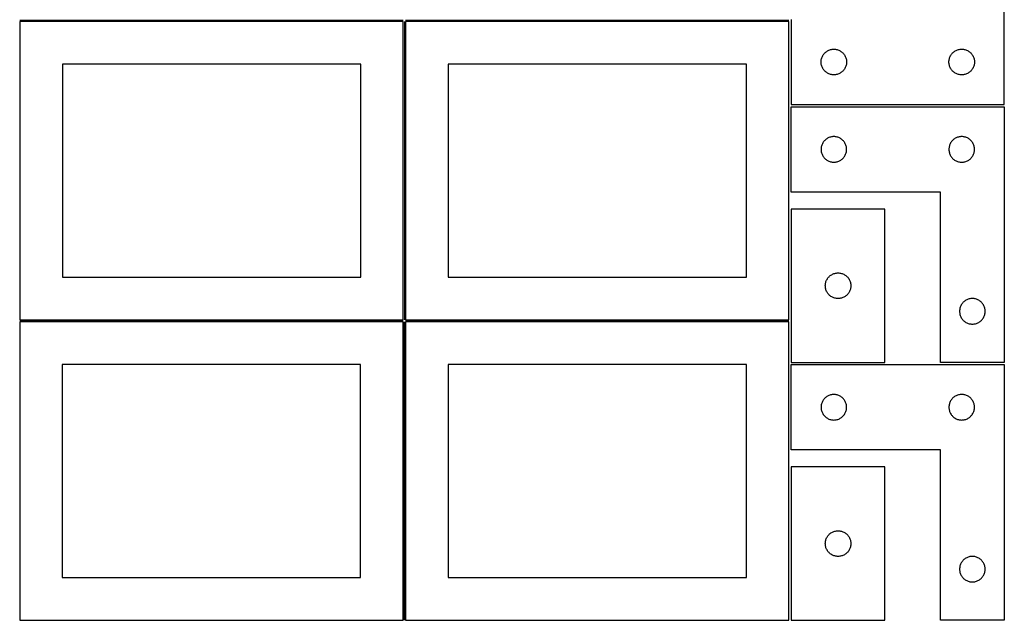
# Model space of a CAD drawing. Header units: millimetres. Extents: x 7 to 1243, y 7 to 2493.
# Tile 2 of 18: x 550 to 1243, y 7 to 429. Entities that reach past the tile are written whole.
import ezdxf

# ---------------------------------------------------------------- set-up
doc = ezdxf.new("R2010")
doc.units = ezdxf.units.MM
doc.layers.add('COMMON', color=5, linetype='CONTINUOUS', true_color=0x0000ff)
doc.layers.add('CUT', color=7, linetype='CONTINUOUS', true_color=0x000000)

msp = doc.modelspace()

# ---------------------------------------------------------------- linework, layer by layer
at = {"layer": 'COMMON'}
for p, q in [((819.541901, 428.791932), (549.541901, 428.791932)), ((820.291901, 428.041931), (820.291901, 218.041931)), ((1091.041902, 428.791932), (821.041902, 428.791932)), ((549.541901, 217.29193), (819.520967, 217.29193)), ((820.270967, 216.54193), (820.270967, 6.54193)), ((821.041902, 217.29193), (1091.020968, 217.29193))]:
    msp.add_line(p, q, dxfattribs=at)
at = {"layer": 'CUT'}
for p, q in [((1242.604735, 369.562929), (1242.604735, 549.562929)), ((819.541901, 428.041931), (549.541901, 428.041931)), ((549.541901, 428.041931), (549.541901, 218.041931)), ((819.541901, 218.041931), (819.541901, 428.041931)), ((1091.041902, 428.041931), (821.041902, 428.041931)), ((821.041902, 428.041931), (821.041902, 218.041931)), ((1091.041902, 218.041931), (1091.041902, 428.041931)), ((1092.604735, 429.562929), (1092.604735, 369.562929)), ((1113.911402, 401.8923), (1114.082364, 402.455884)), ((1114.082364, 402.455884), (1114.289819, 403.00708)), ((1114.289819, 403.00708), (1114.53288, 403.543527)), ((1114.53288, 403.543527), (1114.810506, 404.062929)), ((1114.810506, 404.062929), (1115.121508, 404.563061)), ((1115.121508, 404.563061), (1115.464555, 405.041782)), ((1115.464555, 405.041782), (1115.838176, 405.497041)), ((1115.838176, 405.497041), (1116.240774, 405.92689)), ((1116.240774, 405.92689), (1116.670622, 406.329487)), ((1116.670622, 406.329487), (1117.125882, 406.703109)), ((1117.125882, 406.703109), (1117.604603, 407.046155)), ((1117.604603, 407.046155), (1118.104735, 407.357157)), ((1118.104735, 407.357157), (1118.624137, 407.634784)), ((1118.624137, 407.634784), (1119.160584, 407.877845)), ((1119.160584, 407.877845), (1119.71178, 408.0853)), ((1119.71178, 408.0853), (1120.275363, 408.256261)), ((1120.275363, 408.256261), (1120.848922, 408.389996)), ((1120.848922, 408.389996), (1121.429999, 408.485933)), ((1121.429999, 408.485933), (1122.016107, 408.543659)), ((1122.016107, 408.543659), (1122.604735, 408.562929)), ((1122.604735, 408.562929), (1123.193363, 408.543659)), ((1123.193363, 408.543659), (1123.77947, 408.485933)), ((1123.77947, 408.485933), (1124.360548, 408.389996)), ((1124.360548, 408.389996), (1124.934106, 408.256261)), ((1124.934106, 408.256261), (1125.49769, 408.0853)), ((1125.49769, 408.0853), (1126.048886, 407.877845)), ((1126.048886, 407.877845), (1126.585333, 407.634784)), ((1126.585333, 407.634784), (1127.104735, 407.357157)), ((1127.104735, 407.357157), (1127.604867, 407.046155)), ((1127.604867, 407.046155), (1128.083588, 406.703109)), ((1128.083588, 406.703109), (1128.538847, 406.329487)), ((1128.538847, 406.329487), (1128.968696, 405.92689)), ((1128.968696, 405.92689), (1129.371293, 405.497041)), ((1129.371293, 405.497041), (1129.744915, 405.041782)), ((1129.744915, 405.041782), (1130.087961, 404.563061)), ((1130.087961, 404.563061), (1130.398963, 404.062929)), ((1130.398963, 404.062929), (1130.676589, 403.543527)), ((1130.676589, 403.543527), (1130.919651, 403.00708)), ((1130.919651, 403.00708), (1131.127106, 402.455884)), ((1131.127106, 402.455884), (1131.298067, 401.8923)), ((1203.911402, 401.8923), (1204.082364, 402.455884)), ((1204.082364, 402.455884), (1204.289819, 403.00708)), ((1204.289819, 403.00708), (1204.53288, 403.543527)), ((1204.53288, 403.543527), (1204.810506, 404.062929)), ((1204.810506, 404.062929), (1205.121508, 404.563061)), ((1205.121508, 404.563061), (1205.464555, 405.041782)), ((1205.464555, 405.041782), (1205.838176, 405.497041)), ((1205.838176, 405.497041), (1206.240774, 405.92689)), ((1206.240774, 405.92689), (1206.670622, 406.329487)), ((1206.670622, 406.329487), (1207.125882, 406.703109)), ((1207.125882, 406.703109), (1207.604603, 407.046155)), ((1207.604603, 407.046155), (1208.104735, 407.357157)), ((1208.104735, 407.357157), (1208.624137, 407.634784)), ((1208.624137, 407.634784), (1209.160584, 407.877845)), ((1209.160584, 407.877845), (1209.71178, 408.0853)), ((1209.71178, 408.0853), (1210.275363, 408.256261)), ((1210.275363, 408.256261), (1210.848922, 408.389996)), ((1210.848922, 408.389996), (1211.429999, 408.485933)), ((1211.429999, 408.485933), (1212.016107, 408.543659)), ((1212.016107, 408.543659), (1212.604735, 408.562929)), ((1212.604735, 408.562929), (1213.193363, 408.543659)), ((1213.193363, 408.543659), (1213.77947, 408.485933)), ((1213.77947, 408.485933), (1214.360548, 408.389996)), ((1214.360548, 408.389996), (1214.934106, 408.256261)), ((1214.934106, 408.256261), (1215.49769, 408.0853)), ((1215.49769, 408.0853), (1216.048886, 407.877845)), ((1216.048886, 407.877845), (1216.585333, 407.634784)), ((1216.585333, 407.634784), (1217.104735, 407.357157)), ((1217.104735, 407.357157), (1217.604867, 407.046155)), ((1217.604867, 407.046155), (1218.083588, 406.703109)), ((1218.083588, 406.703109), (1218.538847, 406.329487)), ((1218.538847, 406.329487), (1218.968696, 405.92689)), ((1218.968696, 405.92689), (1219.371293, 405.497041)), ((1219.371293, 405.497041), (1219.744915, 405.041782)), ((1219.744915, 405.041782), (1220.087961, 404.563061)), ((1220.087961, 404.563061), (1220.398963, 404.062929)), ((1220.398963, 404.062929), (1220.676589, 403.543527)), ((1220.676589, 403.543527), (1220.919651, 403.00708)), ((1220.919651, 403.00708), (1221.127106, 402.455884)), ((1221.127106, 402.455884), (1221.298067, 401.8923)), ((789.541901, 398.041931), (579.541901, 398.041931)), ((579.541901, 398.041931), (579.541901, 248.041931)), ((789.541901, 248.041931), (789.541901, 398.041931)), ((1061.041902, 398.041931), (851.041902, 398.041931)), ((851.041902, 398.041931), (851.041902, 248.041931)), ((1061.041902, 248.041931), (1061.041902, 398.041931)), ((1113.604735, 399.562929), (1113.624004, 400.151557)), ((1113.624004, 398.974301), (1113.604735, 399.562929)), ((1113.624004, 400.151557), (1113.681731, 400.737665)), ((1113.681731, 398.388193), (1113.624004, 398.974301)), ((1113.681731, 400.737665), (1113.777667, 401.318742)), ((1113.777667, 397.807116), (1113.681731, 398.388193)), ((1113.777667, 401.318742), (1113.911402, 401.8923)), ((1113.911402, 397.233557), (1113.777667, 397.807116)), ((1114.082364, 396.669974), (1113.911402, 397.233557)), ((1114.289819, 396.118778), (1114.082364, 396.669974)), ((1114.53288, 395.582331), (1114.289819, 396.118778)), ((1114.810506, 395.062929), (1114.53288, 395.582331)), ((1115.121508, 394.562797), (1114.810506, 395.062929)), ((1130.398963, 395.062929), (1130.087961, 394.562797)), ((1130.676589, 395.582331), (1130.398963, 395.062929)), ((1130.919651, 396.118778), (1130.676589, 395.582331)), ((1131.127106, 396.669974), (1130.919651, 396.118778)), ((1131.298067, 397.233557), (1131.127106, 396.669974)), ((1131.298067, 401.8923), (1131.431802, 401.318742)), ((1131.431802, 397.807116), (1131.298067, 397.233557)), ((1131.431802, 401.318742), (1131.527738, 400.737665)), ((1131.527738, 398.388193), (1131.431802, 397.807116)), ((1131.527738, 400.737665), (1131.585465, 400.151557)), ((1131.585465, 398.974301), (1131.527738, 398.388193)), ((1131.585465, 400.151557), (1131.604735, 399.562929)), ((1131.604735, 399.562929), (1131.585465, 398.974301)), ((1203.604735, 399.562929), (1203.624004, 400.151557)), ((1203.624004, 398.974301), (1203.604735, 399.562929)), ((1203.624004, 400.151557), (1203.681731, 400.737665)), ((1203.681731, 398.388193), (1203.624004, 398.974301)), ((1203.681731, 400.737665), (1203.777667, 401.318742)), ((1203.777667, 397.807116), (1203.681731, 398.388193)), ((1203.777667, 401.318742), (1203.911402, 401.8923)), ((1203.911402, 397.233557), (1203.777667, 397.807116)), ((1204.082364, 396.669974), (1203.911402, 397.233557)), ((1204.289819, 396.118778), (1204.082364, 396.669974)), ((1204.53288, 395.582331), (1204.289819, 396.118778)), ((1204.810506, 395.062929), (1204.53288, 395.582331)), ((1205.121508, 394.562797), (1204.810506, 395.062929)), ((1220.398963, 395.062929), (1220.087961, 394.562797)), ((1220.676589, 395.582331), (1220.398963, 395.062929)), ((1220.919651, 396.118778), (1220.676589, 395.582331)), ((1221.127106, 396.669974), (1220.919651, 396.118778)), ((1221.298067, 397.233557), (1221.127106, 396.669974)), ((1221.298067, 401.8923), (1221.431802, 401.318742)), ((1221.431802, 397.807116), (1221.298067, 397.233557)), ((1221.431802, 401.318742), (1221.527738, 400.737665)), ((1221.527738, 398.388193), (1221.431802, 397.807116)), ((1221.527738, 400.737665), (1221.585465, 400.151557)), ((1221.585465, 398.974301), (1221.527738, 398.388193)), ((1221.585465, 400.151557), (1221.604735, 399.562929)), ((1221.604735, 399.562929), (1221.585465, 398.974301)), ((1115.464555, 394.084076), (1115.121508, 394.562797)), ((1115.838176, 393.628817), (1115.464555, 394.084076)), ((1116.240774, 393.198968), (1115.838176, 393.628817)), ((1116.670622, 392.796371), (1116.240774, 393.198968)), ((1117.125882, 392.422749), (1116.670622, 392.796371)), ((1117.604603, 392.079702), (1117.125882, 392.422749)), ((1118.104735, 391.7687), (1117.604603, 392.079702)), ((1118.624137, 391.491074), (1118.104735, 391.7687)), ((1119.160584, 391.248013), (1118.624137, 391.491074)), ((1119.71178, 391.040558), (1119.160584, 391.248013)), ((1120.275363, 390.869596), (1119.71178, 391.040558)), ((1120.848922, 390.735861), (1120.275363, 390.869596)), ((1121.429999, 390.639925), (1120.848922, 390.735861)), ((1122.016107, 390.582199), (1121.429999, 390.639925)), ((1122.604735, 390.562929), (1122.016107, 390.582199)), ((1123.193363, 390.582199), (1122.604735, 390.562929)), ((1123.77947, 390.639925), (1123.193363, 390.582199)), ((1124.360548, 390.735861), (1123.77947, 390.639925)), ((1124.934106, 390.869596), (1124.360548, 390.735861)), ((1125.49769, 391.040558), (1124.934106, 390.869596)), ((1126.048886, 391.248013), (1125.49769, 391.040558)), ((1126.585333, 391.491074), (1126.048886, 391.248013)), ((1127.104735, 391.7687), (1126.585333, 391.491074)), ((1127.604867, 392.079702), (1127.104735, 391.7687)), ((1128.083588, 392.422749), (1127.604867, 392.079702)), ((1128.538847, 392.796371), (1128.083588, 392.422749)), ((1128.968696, 393.198968), (1128.538847, 392.796371)), ((1129.371293, 393.628817), (1128.968696, 393.198968)), ((1129.744915, 394.084076), (1129.371293, 393.628817)), ((1130.087961, 394.562797), (1129.744915, 394.084076)), ((1205.464555, 394.084076), (1205.121508, 394.562797)), ((1205.838176, 393.628817), (1205.464555, 394.084076)), ((1206.240774, 393.198968), (1205.838176, 393.628817)), ((1206.670622, 392.796371), (1206.240774, 393.198968)), ((1207.125882, 392.422749), (1206.670622, 392.796371)), ((1207.604603, 392.079702), (1207.125882, 392.422749)), ((1208.104735, 391.7687), (1207.604603, 392.079702)), ((1208.624137, 391.491074), (1208.104735, 391.7687)), ((1209.160584, 391.248013), (1208.624137, 391.491074)), ((1209.71178, 391.040558), (1209.160584, 391.248013)), ((1210.275363, 390.869596), (1209.71178, 391.040558)), ((1210.848922, 390.735861), (1210.275363, 390.869596)), ((1211.429999, 390.639925), (1210.848922, 390.735861)), ((1212.016107, 390.582199), (1211.429999, 390.639925)), ((1212.604735, 390.562929), (1212.016107, 390.582199)), ((1213.193363, 390.582199), (1212.604735, 390.562929)), ((1213.77947, 390.639925), (1213.193363, 390.582199)), ((1214.360548, 390.735861), (1213.77947, 390.639925)), ((1214.934106, 390.869596), (1214.360548, 390.735861)), ((1215.49769, 391.040558), (1214.934106, 390.869596)), ((1216.048886, 391.248013), (1215.49769, 391.040558)), ((1216.585333, 391.491074), (1216.048886, 391.248013)), ((1217.104735, 391.7687), (1216.585333, 391.491074)), ((1217.604867, 392.079702), (1217.104735, 391.7687)), ((1218.083588, 392.422749), (1217.604867, 392.079702)), ((1218.538847, 392.796371), (1218.083588, 392.422749)), ((1218.968696, 393.198968), (1218.538847, 392.796371)), ((1219.371293, 393.628817), (1218.968696, 393.198968)), ((1219.744915, 394.084076), (1219.371293, 393.628817)), ((1220.087961, 394.562797), (1219.744915, 394.084076)), ((1092.604729, 308.041938), (1092.604729, 368.041938)), ((1092.604729, 368.041938), (1242.604729, 368.041938)), ((1092.604735, 369.562929), (1242.604735, 369.562929)), ((1242.604729, 368.041938), (1242.604729, 188.041938)), ((1119.711774, 346.564309), (1119.160578, 346.356853)), ((1120.275358, 346.73527), (1119.711774, 346.564309)), ((1120.848916, 346.869005), (1120.275358, 346.73527)), ((1121.429993, 346.964941), (1120.848916, 346.869005)), ((1122.016101, 347.022668), (1121.429993, 346.964941)), ((1122.604729, 347.041938), (1122.016101, 347.022668)), ((1123.193357, 347.022668), (1122.604729, 347.041938)), ((1123.779465, 346.964941), (1123.193357, 347.022668)), ((1124.360542, 346.869005), (1123.779465, 346.964941)), ((1124.934101, 346.73527), (1124.360542, 346.869005)), ((1125.497684, 346.564309), (1124.934101, 346.73527)), ((1126.04888, 346.356853), (1125.497684, 346.564309)), ((1209.711774, 346.564309), (1209.160578, 346.356853)), ((1210.275358, 346.73527), (1209.711774, 346.564309)), ((1210.848916, 346.869005), (1210.275358, 346.73527)), ((1211.429993, 346.964941), (1210.848916, 346.869005)), ((1212.016101, 347.022668), (1211.429993, 346.964941)), ((1212.604729, 347.041938), (1212.016101, 347.022668)), ((1213.193357, 347.022668), (1212.604729, 347.041938)), ((1213.779465, 346.964941), (1213.193357, 347.022668)), ((1214.360542, 346.869005), (1213.779465, 346.964941)), ((1214.934101, 346.73527), (1214.360542, 346.869005)), ((1215.497684, 346.564309), (1214.934101, 346.73527)), ((1216.04888, 346.356853), (1215.497684, 346.564309)), ((1113.777662, 339.79775), (1113.681725, 339.216673)), ((1113.911397, 340.371309), (1113.777662, 339.79775)), ((1114.082358, 340.934893), (1113.911397, 340.371309)), ((1114.289813, 341.486088), (1114.082358, 340.934893)), ((1114.532874, 342.022536), (1114.289813, 341.486088)), ((1114.810501, 342.541938), (1114.532874, 342.022536)), ((1115.121503, 343.04207), (1114.810501, 342.541938)), ((1115.464549, 343.52079), (1115.121503, 343.04207)), ((1115.838171, 343.97605), (1115.464549, 343.52079)), ((1116.240768, 344.405899), (1115.838171, 343.97605)), ((1116.670617, 344.808496), (1116.240768, 344.405899)), ((1117.125876, 345.182118), (1116.670617, 344.808496)), ((1117.604597, 345.525164), (1117.125876, 345.182118)), ((1118.104729, 345.836166), (1117.604597, 345.525164)), ((1118.624131, 346.113792), (1118.104729, 345.836166)), ((1119.160578, 346.356853), (1118.624131, 346.113792)), ((1126.585327, 346.113792), (1126.04888, 346.356853)), ((1127.104729, 345.836166), (1126.585327, 346.113792)), ((1127.604861, 345.525164), (1127.104729, 345.836166)), ((1128.083582, 345.182118), (1127.604861, 345.525164)), ((1128.538841, 344.808496), (1128.083582, 345.182118)), ((1128.96869, 344.405899), (1128.538841, 344.808496)), ((1129.371287, 343.97605), (1128.96869, 344.405899)), ((1129.744909, 343.52079), (1129.371287, 343.97605)), ((1130.087956, 343.04207), (1129.744909, 343.52079)), ((1130.398958, 342.541938), (1130.087956, 343.04207)), ((1130.676584, 342.022536), (1130.398958, 342.541938)), ((1130.919645, 341.486088), (1130.676584, 342.022536)), ((1131.1271, 340.934893), (1130.919645, 341.486088)), ((1131.298062, 340.371309), (1131.1271, 340.934893)), ((1131.431797, 339.79775), (1131.298062, 340.371309)), ((1131.527733, 339.216673), (1131.431797, 339.79775)), ((1203.777662, 339.79775), (1203.681725, 339.216673)), ((1203.911397, 340.371309), (1203.777662, 339.79775)), ((1204.082358, 340.934893), (1203.911397, 340.371309)), ((1204.289813, 341.486088), (1204.082358, 340.934893)), ((1204.532874, 342.022536), (1204.289813, 341.486088)), ((1204.810501, 342.541938), (1204.532874, 342.022536)), ((1205.121503, 343.04207), (1204.810501, 342.541938)), ((1205.464549, 343.52079), (1205.121503, 343.04207)), ((1205.838171, 343.97605), (1205.464549, 343.52079)), ((1206.240768, 344.405899), (1205.838171, 343.97605)), ((1206.670617, 344.808496), (1206.240768, 344.405899)), ((1207.125876, 345.182118), (1206.670617, 344.808496)), ((1207.604597, 345.525164), (1207.125876, 345.182118)), ((1208.104729, 345.836166), (1207.604597, 345.525164)), ((1208.624131, 346.113792), (1208.104729, 345.836166)), ((1209.160578, 346.356853), (1208.624131, 346.113792)), ((1216.585327, 346.113792), (1216.04888, 346.356853)), ((1217.104729, 345.836166), (1216.585327, 346.113792)), ((1217.604861, 345.525164), (1217.104729, 345.836166)), ((1218.083582, 345.182118), (1217.604861, 345.525164)), ((1218.538841, 344.808496), (1218.083582, 345.182118)), ((1218.96869, 344.405899), (1218.538841, 344.808496)), ((1219.371287, 343.97605), (1218.96869, 344.405899)), ((1219.744909, 343.52079), (1219.371287, 343.97605)), ((1220.087956, 343.04207), (1219.744909, 343.52079)), ((1220.398958, 342.541938), (1220.087956, 343.04207)), ((1220.676584, 342.022536), (1220.398958, 342.541938)), ((1220.919645, 341.486088), (1220.676584, 342.022536)), ((1221.1271, 340.934893), (1220.919645, 341.486088)), ((1221.298062, 340.371309), (1221.1271, 340.934893)), ((1221.431797, 339.79775), (1221.298062, 340.371309)), ((1221.527733, 339.216673), (1221.431797, 339.79775)), ((1113.623999, 338.630566), (1113.604729, 338.041938)), ((1113.604729, 338.041938), (1113.623999, 337.453309)), ((1113.681725, 339.216673), (1113.623999, 338.630566)), ((1113.623999, 337.453309), (1113.681725, 336.867202)), ((1113.681725, 336.867202), (1113.777662, 336.286125)), ((1113.777662, 336.286125), (1113.911397, 335.712566)), ((1113.911397, 335.712566), (1114.082358, 335.148982)), ((1114.082358, 335.148982), (1114.289813, 334.597787)), ((1114.289813, 334.597787), (1114.532874, 334.061339)), ((1114.532874, 334.061339), (1114.810501, 333.541938)), ((1114.810501, 333.541938), (1115.121503, 333.041805)), ((1115.121503, 333.041805), (1115.464549, 332.563085)), ((1129.744909, 332.563085), (1130.087956, 333.041805)), ((1130.087956, 333.041805), (1130.398958, 333.541938)), ((1130.398958, 333.541938), (1130.676584, 334.061339)), ((1130.676584, 334.061339), (1130.919645, 334.597787)), ((1130.919645, 334.597787), (1131.1271, 335.148982)), ((1131.1271, 335.148982), (1131.298062, 335.712566)), ((1131.298062, 335.712566), (1131.431797, 336.286125)), ((1131.431797, 336.286125), (1131.527733, 336.867202)), ((1131.585459, 338.630566), (1131.527733, 339.216673)), ((1131.527733, 336.867202), (1131.585459, 337.453309)), ((1131.604729, 338.041938), (1131.585459, 338.630566)), ((1131.585459, 337.453309), (1131.604729, 338.041938)), ((1203.623999, 338.630566), (1203.604729, 338.041938)), ((1203.604729, 338.041938), (1203.623999, 337.453309)), ((1203.681725, 339.216673), (1203.623999, 338.630566)), ((1203.623999, 337.453309), (1203.681725, 336.867202)), ((1203.681725, 336.867202), (1203.777662, 336.286125)), ((1203.777662, 336.286125), (1203.911397, 335.712566)), ((1203.911397, 335.712566), (1204.082358, 335.148982)), ((1204.082358, 335.148982), (1204.289813, 334.597787)), ((1204.289813, 334.597787), (1204.532874, 334.061339)), ((1204.532874, 334.061339), (1204.810501, 333.541938)), ((1204.810501, 333.541938), (1205.121503, 333.041805)), ((1205.121503, 333.041805), (1205.464549, 332.563085)), ((1219.744909, 332.563085), (1220.087956, 333.041805)), ((1220.087956, 333.041805), (1220.398958, 333.541938)), ((1220.398958, 333.541938), (1220.676584, 334.061339)), ((1220.676584, 334.061339), (1220.919645, 334.597787)), ((1220.919645, 334.597787), (1221.1271, 335.148982)), ((1221.1271, 335.148982), (1221.298062, 335.712566)), ((1221.298062, 335.712566), (1221.431797, 336.286125)), ((1221.431797, 336.286125), (1221.527733, 336.867202)), ((1221.585459, 338.630566), (1221.527733, 339.216673)), ((1221.527733, 336.867202), (1221.585459, 337.453309)), ((1221.604729, 338.041938), (1221.585459, 338.630566)), ((1221.585459, 337.453309), (1221.604729, 338.041938)), ((1115.464549, 332.563085), (1115.838171, 332.107825)), ((1115.838171, 332.107825), (1116.240768, 331.677977)), ((1116.240768, 331.677977), (1116.670617, 331.275379)), ((1116.670617, 331.275379), (1117.125876, 330.901758)), ((1117.125876, 330.901758), (1117.604597, 330.558711)), ((1117.604597, 330.558711), (1118.104729, 330.247709)), ((1118.104729, 330.247709), (1118.624131, 329.970083)), ((1118.624131, 329.970083), (1119.160578, 329.727022)), ((1119.160578, 329.727022), (1119.711774, 329.519566)), ((1119.711774, 329.519566), (1120.275358, 329.348605)), ((1120.275358, 329.348605), (1120.848916, 329.21487)), ((1120.848916, 329.21487), (1121.429993, 329.118934)), ((1121.429993, 329.118934), (1122.016101, 329.061207)), ((1122.016101, 329.061207), (1122.604729, 329.041938)), ((1122.604729, 329.041938), (1123.193357, 329.061207)), ((1123.193357, 329.061207), (1123.779465, 329.118934)), ((1123.779465, 329.118934), (1124.360542, 329.21487)), ((1124.360542, 329.21487), (1124.934101, 329.348605)), ((1124.934101, 329.348605), (1125.497684, 329.519566)), ((1125.497684, 329.519566), (1126.04888, 329.727022)), ((1126.04888, 329.727022), (1126.585327, 329.970083)), ((1126.585327, 329.970083), (1127.104729, 330.247709)), ((1127.104729, 330.247709), (1127.604861, 330.558711)), ((1127.604861, 330.558711), (1128.083582, 330.901758)), ((1128.083582, 330.901758), (1128.538841, 331.275379)), ((1128.538841, 331.275379), (1128.96869, 331.677977)), ((1128.96869, 331.677977), (1129.371287, 332.107825)), ((1129.371287, 332.107825), (1129.744909, 332.563085)), ((1205.464549, 332.563085), (1205.838171, 332.107825)), ((1205.838171, 332.107825), (1206.240768, 331.677977)), ((1206.240768, 331.677977), (1206.670617, 331.275379)), ((1206.670617, 331.275379), (1207.125876, 330.901758)), ((1207.125876, 330.901758), (1207.604597, 330.558711)), ((1207.604597, 330.558711), (1208.104729, 330.247709)), ((1208.104729, 330.247709), (1208.624131, 329.970083)), ((1208.624131, 329.970083), (1209.160578, 329.727022)), ((1209.160578, 329.727022), (1209.711774, 329.519566)), ((1209.711774, 329.519566), (1210.275358, 329.348605)), ((1210.275358, 329.348605), (1210.848916, 329.21487)), ((1210.848916, 329.21487), (1211.429993, 329.118934)), ((1211.429993, 329.118934), (1212.016101, 329.061207)), ((1212.016101, 329.061207), (1212.604729, 329.041938)), ((1212.604729, 329.041938), (1213.193357, 329.061207)), ((1213.193357, 329.061207), (1213.779465, 329.118934)), ((1213.779465, 329.118934), (1214.360542, 329.21487)), ((1214.360542, 329.21487), (1214.934101, 329.348605)), ((1214.934101, 329.348605), (1215.497684, 329.519566)), ((1215.497684, 329.519566), (1216.04888, 329.727022)), ((1216.04888, 329.727022), (1216.585327, 329.970083)), ((1216.585327, 329.970083), (1217.104729, 330.247709)), ((1217.104729, 330.247709), (1217.604861, 330.558711)), ((1217.604861, 330.558711), (1218.083582, 330.901758)), ((1218.083582, 330.901758), (1218.538841, 331.275379)), ((1218.538841, 331.275379), (1218.96869, 331.677977)), ((1218.96869, 331.677977), (1219.371287, 332.107825)), ((1219.371287, 332.107825), (1219.744909, 332.563085)), ((1197.604729, 308.041938), (1092.604729, 308.041938)), ((1197.604729, 188.041938), (1197.604729, 308.041938)), ((1158.604735, 296.041933), (1092.604735, 296.041933)), ((1092.604735, 296.041933), (1092.604735, 188.041933)), ((1158.604735, 188.041933), (1158.604735, 296.041933)), ((1120.125882, 249.182113), (1120.604603, 249.525159)), ((1120.604603, 249.525159), (1121.104735, 249.836161)), ((1121.104735, 249.836161), (1121.624137, 250.113787)), ((1121.624137, 250.113787), (1122.160584, 250.356849)), ((1122.160584, 250.356849), (1122.71178, 250.564304)), ((1122.71178, 250.564304), (1123.275363, 250.735265)), ((1123.275363, 250.735265), (1123.848922, 250.869)), ((1123.848922, 250.869), (1124.429999, 250.964937)), ((1124.429999, 250.964937), (1125.016107, 251.022663)), ((1125.016107, 251.022663), (1125.604735, 251.041933)), ((1125.604735, 251.041933), (1126.193363, 251.022663)), ((1126.193363, 251.022663), (1126.77947, 250.964937)), ((1126.77947, 250.964937), (1127.360548, 250.869)), ((1127.360548, 250.869), (1127.934106, 250.735265)), ((1127.934106, 250.735265), (1128.49769, 250.564304)), ((1128.49769, 250.564304), (1129.048886, 250.356849)), ((1129.048886, 250.356849), (1129.585333, 250.113787)), ((1129.585333, 250.113787), (1130.104735, 249.836161)), ((1130.104735, 249.836161), (1130.604867, 249.525159)), ((1130.604867, 249.525159), (1131.083588, 249.182113)), ((579.541901, 248.041931), (789.541901, 248.041931)), ((851.041902, 248.041931), (1061.041902, 248.041931)), ((1116.604735, 242.041933), (1116.624004, 242.630561)), ((1116.624004, 242.630561), (1116.681731, 243.216668)), ((1116.681731, 243.216668), (1116.777667, 243.797746)), ((1116.777667, 243.797746), (1116.911402, 244.371304)), ((1116.911402, 244.371304), (1117.082364, 244.934888)), ((1117.082364, 244.934888), (1117.289819, 245.486084)), ((1117.289819, 245.486084), (1117.53288, 246.022531)), ((1117.53288, 246.022531), (1117.810506, 246.541933)), ((1117.810506, 246.541933), (1118.121508, 247.042065)), ((1118.121508, 247.042065), (1118.464555, 247.520786)), ((1118.464555, 247.520786), (1118.838176, 247.976045)), ((1118.838176, 247.976045), (1119.240774, 248.405894)), ((1119.240774, 248.405894), (1119.670622, 248.808491)), ((1119.670622, 248.808491), (1120.125882, 249.182113)), ((1131.083588, 249.182113), (1131.538847, 248.808491)), ((1131.538847, 248.808491), (1131.968696, 248.405894)), ((1131.968696, 248.405894), (1132.371293, 247.976045)), ((1132.371293, 247.976045), (1132.744915, 247.520786)), ((1132.744915, 247.520786), (1133.087961, 247.042065)), ((1133.087961, 247.042065), (1133.398963, 246.541933)), ((1133.398963, 246.541933), (1133.676589, 246.022531)), ((1133.676589, 246.022531), (1133.919651, 245.486084)), ((1133.919651, 245.486084), (1134.127106, 244.934888)), ((1134.127106, 244.934888), (1134.298067, 244.371304)), ((1134.298067, 244.371304), (1134.431802, 243.797746)), ((1134.431802, 243.797746), (1134.527738, 243.216668)), ((1134.527738, 243.216668), (1134.585465, 242.630561)), ((1134.585465, 242.630561), (1134.604735, 242.041933)), ((1116.624004, 241.453305), (1116.604735, 242.041933)), ((1116.681731, 240.867197), (1116.624004, 241.453305)), ((1116.777667, 240.28612), (1116.681731, 240.867197)), ((1116.911402, 239.712561), (1116.777667, 240.28612)), ((1117.082364, 239.148978), (1116.911402, 239.712561)), ((1117.289819, 238.597782), (1117.082364, 239.148978)), ((1117.53288, 238.061335), (1117.289819, 238.597782)), ((1117.810506, 237.541933), (1117.53288, 238.061335)), ((1118.121508, 237.041801), (1117.810506, 237.541933)), ((1118.464555, 236.56308), (1118.121508, 237.041801)), ((1118.838176, 236.10782), (1118.464555, 236.56308)), ((1119.240774, 235.677972), (1118.838176, 236.10782)), ((1119.670622, 235.275374), (1119.240774, 235.677972)), ((1131.968696, 235.677972), (1131.538847, 235.275374)), ((1132.371293, 236.10782), (1131.968696, 235.677972)), ((1132.744915, 236.56308), (1132.371293, 236.10782)), ((1133.087961, 237.041801), (1132.744915, 236.56308)), ((1133.398963, 237.541933), (1133.087961, 237.041801)), ((1133.676589, 238.061335), (1133.398963, 237.541933)), ((1133.919651, 238.597782), (1133.676589, 238.061335)), ((1134.127106, 239.148978), (1133.919651, 238.597782)), ((1134.298067, 239.712561), (1134.127106, 239.148978)), ((1134.431802, 240.28612), (1134.298067, 239.712561)), ((1134.527738, 240.867197), (1134.431802, 240.28612)), ((1134.585465, 241.453305), (1134.527738, 240.867197)), ((1134.604735, 242.041933), (1134.585465, 241.453305)), ((1120.125882, 234.901753), (1119.670622, 235.275374)), ((1120.604603, 234.558706), (1120.125882, 234.901753)), ((1121.104735, 234.247704), (1120.604603, 234.558706)), ((1121.624137, 233.970078), (1121.104735, 234.247704)), ((1122.160584, 233.727017), (1121.624137, 233.970078)), ((1122.71178, 233.519562), (1122.160584, 233.727017)), ((1123.275363, 233.3486), (1122.71178, 233.519562)), ((1123.848922, 233.214865), (1123.275363, 233.3486)), ((1124.429999, 233.118929), (1123.848922, 233.214865)), ((1125.016107, 233.061202), (1124.429999, 233.118929)), ((1125.604735, 233.041933), (1125.016107, 233.061202)), ((1126.193363, 233.061202), (1125.604735, 233.041933)), ((1126.77947, 233.118929), (1126.193363, 233.061202)), ((1127.360548, 233.214865), (1126.77947, 233.118929)), ((1127.934106, 233.3486), (1127.360548, 233.214865)), ((1128.49769, 233.519562), (1127.934106, 233.3486)), ((1129.048886, 233.727017), (1128.49769, 233.519562)), ((1129.585333, 233.970078), (1129.048886, 233.727017)), ((1130.104735, 234.247704), (1129.585333, 233.970078)), ((1130.604867, 234.558706), (1130.104735, 234.247704)), ((1131.083588, 234.901753), (1130.604867, 234.558706)), ((1131.538847, 235.275374), (1131.083588, 234.901753)), ((1212.621503, 229.04207), (1212.310501, 228.541938)), ((1212.964549, 229.52079), (1212.621503, 229.04207)), ((1213.338171, 229.97605), (1212.964549, 229.52079)), ((1213.740768, 230.405899), (1213.338171, 229.97605)), ((1214.170617, 230.808496), (1213.740768, 230.405899)), ((1214.625876, 231.182118), (1214.170617, 230.808496)), ((1215.104597, 231.525164), (1214.625876, 231.182118)), ((1215.604729, 231.836166), (1215.104597, 231.525164)), ((1216.124131, 232.113792), (1215.604729, 231.836166)), ((1216.660578, 232.356853), (1216.124131, 232.113792)), ((1217.211774, 232.564309), (1216.660578, 232.356853)), ((1217.775358, 232.73527), (1217.211774, 232.564309)), ((1218.348916, 232.869005), (1217.775358, 232.73527)), ((1218.929993, 232.964941), (1218.348916, 232.869005)), ((1219.516101, 233.022668), (1218.929993, 232.964941)), ((1220.104729, 233.041938), (1219.516101, 233.022668)), ((1220.693357, 233.022668), (1220.104729, 233.041938)), ((1221.279465, 232.964941), (1220.693357, 233.022668)), ((1221.860542, 232.869005), (1221.279465, 232.964941)), ((1222.434101, 232.73527), (1221.860542, 232.869005)), ((1222.997684, 232.564309), (1222.434101, 232.73527)), ((1223.54888, 232.356853), (1222.997684, 232.564309)), ((1224.085327, 232.113792), (1223.54888, 232.356853)), ((1224.604729, 231.836166), (1224.085327, 232.113792)), ((1225.104861, 231.525164), (1224.604729, 231.836166)), ((1225.583582, 231.182118), (1225.104861, 231.525164)), ((1226.038841, 230.808496), (1225.583582, 231.182118)), ((1226.46869, 230.405899), (1226.038841, 230.808496)), ((1226.871287, 229.97605), (1226.46869, 230.405899)), ((1227.244909, 229.52079), (1226.871287, 229.97605)), ((1227.587956, 229.04207), (1227.244909, 229.52079)), ((1227.898958, 228.541938), (1227.587956, 229.04207)), ((1211.123999, 224.630566), (1211.104729, 224.041938)), ((1211.104729, 224.041938), (1211.123999, 223.453309)), ((1211.181725, 225.216673), (1211.123999, 224.630566)), ((1211.123999, 223.453309), (1211.181725, 222.867202)), ((1211.277662, 225.79775), (1211.181725, 225.216673)), ((1211.181725, 222.867202), (1211.277662, 222.286125)), ((1211.411397, 226.371309), (1211.277662, 225.79775)), ((1211.277662, 222.286125), (1211.411397, 221.712566)), ((1211.582358, 226.934893), (1211.411397, 226.371309)), ((1211.789813, 227.486088), (1211.582358, 226.934893)), ((1212.032874, 228.022536), (1211.789813, 227.486088)), ((1212.310501, 228.541938), (1212.032874, 228.022536)), ((1228.176584, 228.022536), (1227.898958, 228.541938)), ((1228.419645, 227.486088), (1228.176584, 228.022536)), ((1228.6271, 226.934893), (1228.419645, 227.486088)), ((1228.798062, 226.371309), (1228.6271, 226.934893)), ((1228.931797, 225.79775), (1228.798062, 226.371309)), ((1228.798062, 221.712566), (1228.931797, 222.286125)), ((1229.027733, 225.216673), (1228.931797, 225.79775)), ((1228.931797, 222.286125), (1229.027733, 222.867202)), ((1229.085459, 224.630566), (1229.027733, 225.216673)), ((1229.027733, 222.867202), (1229.085459, 223.453309)), ((1229.104729, 224.041938), (1229.085459, 224.630566)), ((1229.085459, 223.453309), (1229.104729, 224.041938)), ((819.520967, 216.54193), (549.520967, 216.54193)), ((549.520967, 216.54193), (549.520967, 6.54193)), ((549.541901, 218.041931), (819.541901, 218.041931)), ((819.520967, 6.54193), (819.520967, 216.54193)), ((1091.020968, 216.54193), (821.020968, 216.54193)), ((821.020968, 216.54193), (821.020968, 6.54193)), ((821.041902, 218.041931), (1091.041902, 218.041931)), ((1091.020968, 6.54193), (1091.020968, 216.54193)), ((1211.411397, 221.712566), (1211.582358, 221.148982)), ((1211.582358, 221.148982), (1211.789813, 220.597787)), ((1211.789813, 220.597787), (1212.032874, 220.061339)), ((1212.032874, 220.061339), (1212.310501, 219.541938)), ((1212.310501, 219.541938), (1212.621503, 219.041805)), ((1212.621503, 219.041805), (1212.964549, 218.563085)), ((1212.964549, 218.563085), (1213.338171, 218.107825)), ((1213.338171, 218.107825), (1213.740768, 217.677977)), ((1213.740768, 217.677977), (1214.170617, 217.275379)), ((1214.170617, 217.275379), (1214.625876, 216.901758)), ((1214.625876, 216.901758), (1215.104597, 216.558711)), ((1215.104597, 216.558711), (1215.604729, 216.247709)), ((1215.604729, 216.247709), (1216.124131, 215.970083)), ((1216.124131, 215.970083), (1216.660578, 215.727022)), ((1216.660578, 215.727022), (1217.211774, 215.519566)), ((1217.211774, 215.519566), (1217.775358, 215.348605)), ((1217.775358, 215.348605), (1218.348916, 215.21487)), ((1218.348916, 215.21487), (1218.929993, 215.118934)), ((1218.929993, 215.118934), (1219.516101, 215.061207)), ((1219.516101, 215.061207), (1220.104729, 215.041938)), ((1220.104729, 215.041938), (1220.693357, 215.061207)), ((1220.693357, 215.061207), (1221.279465, 215.118934)), ((1221.279465, 215.118934), (1221.860542, 215.21487)), ((1221.860542, 215.21487), (1222.434101, 215.348605)), ((1222.434101, 215.348605), (1222.997684, 215.519566)), ((1222.997684, 215.519566), (1223.54888, 215.727022)), ((1223.54888, 215.727022), (1224.085327, 215.970083)), ((1224.085327, 215.970083), (1224.604729, 216.247709)), ((1224.604729, 216.247709), (1225.104861, 216.558711)), ((1225.104861, 216.558711), (1225.583582, 216.901758)), ((1225.583582, 216.901758), (1226.038841, 217.275379)), ((1226.038841, 217.275379), (1226.46869, 217.677977)), ((1226.46869, 217.677977), (1226.871287, 218.107825)), ((1226.871287, 218.107825), (1227.244909, 218.563085)), ((1227.244909, 218.563085), (1227.587956, 219.041805)), ((1227.587956, 219.041805), (1227.898958, 219.541938)), ((1227.898958, 219.541938), (1228.176584, 220.061339)), ((1228.176584, 220.061339), (1228.419645, 220.597787)), ((1228.419645, 220.597787), (1228.6271, 221.148982)), ((1228.6271, 221.148982), (1228.798062, 221.712566)), ((1092.604735, 188.041933), (1158.604735, 188.041933)), ((1242.604729, 188.041938), (1197.604729, 188.041938)), ((789.520967, 186.54193), (579.520967, 186.54193)), ((579.520967, 186.54193), (579.520967, 36.54193)), ((789.520967, 36.54193), (789.520967, 186.54193)), ((1061.020968, 186.54193), (851.020968, 186.54193)), ((851.020968, 186.54193), (851.020968, 36.54193)), ((1061.020968, 36.54193), (1061.020968, 186.54193)), ((1092.604729, 126.520972), (1092.604729, 186.520972)), ((1092.604729, 186.520972), (1242.604729, 186.520972)), ((1242.604729, 186.520972), (1242.604729, 6.520972)), ((1114.082358, 159.413927), (1113.911397, 158.850343)), ((1114.289813, 159.965123), (1114.082358, 159.413927)), ((1114.532874, 160.50157), (1114.289813, 159.965123)), ((1114.810501, 161.020972), (1114.532874, 160.50157)), ((1115.121503, 161.521104), (1114.810501, 161.020972)), ((1115.464549, 161.999825), (1115.121503, 161.521104)), ((1115.838171, 162.455084), (1115.464549, 161.999825)), ((1116.240768, 162.884933), (1115.838171, 162.455084)), ((1116.670617, 163.28753), (1116.240768, 162.884933)), ((1117.125876, 163.661152), (1116.670617, 163.28753)), ((1117.604597, 164.004199), (1117.125876, 163.661152)), ((1118.104729, 164.315201), (1117.604597, 164.004199)), ((1118.624131, 164.592827), (1118.104729, 164.315201)), ((1119.160578, 164.835888), (1118.624131, 164.592827)), ((1119.711774, 165.043343), (1119.160578, 164.835888)), ((1120.275358, 165.214304), (1119.711774, 165.043343)), ((1120.848916, 165.34804), (1120.275358, 165.214304)), ((1121.429993, 165.443976), (1120.848916, 165.34804)), ((1122.016101, 165.501702), (1121.429993, 165.443976)), ((1122.604729, 165.520972), (1122.016101, 165.501702)), ((1123.193357, 165.501702), (1122.604729, 165.520972)), ((1123.779465, 165.443976), (1123.193357, 165.501702)), ((1124.360542, 165.34804), (1123.779465, 165.443976)), ((1124.934101, 165.214304), (1124.360542, 165.34804)), ((1125.497684, 165.043343), (1124.934101, 165.214304)), ((1126.04888, 164.835888), (1125.497684, 165.043343)), ((1126.585327, 164.592827), (1126.04888, 164.835888)), ((1127.104729, 164.315201), (1126.585327, 164.592827)), ((1127.604861, 164.004199), (1127.104729, 164.315201)), ((1128.083582, 163.661152), (1127.604861, 164.004199)), ((1128.538841, 163.28753), (1128.083582, 163.661152)), ((1128.96869, 162.884933), (1128.538841, 163.28753)), ((1129.371287, 162.455084), (1128.96869, 162.884933)), ((1129.744909, 161.999825), (1129.371287, 162.455084)), ((1130.087956, 161.521104), (1129.744909, 161.999825)), ((1130.398958, 161.020972), (1130.087956, 161.521104)), ((1130.676584, 160.50157), (1130.398958, 161.020972)), ((1130.919645, 159.965123), (1130.676584, 160.50157)), ((1131.1271, 159.413927), (1130.919645, 159.965123)), ((1131.298062, 158.850343), (1131.1271, 159.413927)), ((1204.082358, 159.413927), (1203.911397, 158.850343)), ((1204.289813, 159.965123), (1204.082358, 159.413927)), ((1204.532874, 160.50157), (1204.289813, 159.965123)), ((1204.810501, 161.020972), (1204.532874, 160.50157)), ((1205.121503, 161.521104), (1204.810501, 161.020972)), ((1205.464549, 161.999825), (1205.121503, 161.521104)), ((1205.838171, 162.455084), (1205.464549, 161.999825)), ((1206.240768, 162.884933), (1205.838171, 162.455084)), ((1206.670617, 163.28753), (1206.240768, 162.884933)), ((1207.125876, 163.661152), (1206.670617, 163.28753)), ((1207.604597, 164.004199), (1207.125876, 163.661152)), ((1208.104729, 164.315201), (1207.604597, 164.004199)), ((1208.624131, 164.592827), (1208.104729, 164.315201)), ((1209.160578, 164.835888), (1208.624131, 164.592827)), ((1209.711774, 165.043343), (1209.160578, 164.835888)), ((1210.275358, 165.214304), (1209.711774, 165.043343)), ((1210.848916, 165.34804), (1210.275358, 165.214304)), ((1211.429993, 165.443976), (1210.848916, 165.34804)), ((1212.016101, 165.501702), (1211.429993, 165.443976)), ((1212.604729, 165.520972), (1212.016101, 165.501702)), ((1213.193357, 165.501702), (1212.604729, 165.520972)), ((1213.779465, 165.443976), (1213.193357, 165.501702)), ((1214.360542, 165.34804), (1213.779465, 165.443976)), ((1214.934101, 165.214304), (1214.360542, 165.34804)), ((1215.497684, 165.043343), (1214.934101, 165.214304)), ((1216.04888, 164.835888), (1215.497684, 165.043343)), ((1216.585327, 164.592827), (1216.04888, 164.835888)), ((1217.104729, 164.315201), (1216.585327, 164.592827)), ((1217.604861, 164.004199), (1217.104729, 164.315201)), ((1218.083582, 163.661152), (1217.604861, 164.004199)), ((1218.538841, 163.28753), (1218.083582, 163.661152)), ((1218.96869, 162.884933), (1218.538841, 163.28753)), ((1219.371287, 162.455084), (1218.96869, 162.884933)), ((1219.744909, 161.999825), (1219.371287, 162.455084)), ((1220.087956, 161.521104), (1219.744909, 161.999825)), ((1220.398958, 161.020972), (1220.087956, 161.521104)), ((1220.676584, 160.50157), (1220.398958, 161.020972)), ((1220.919645, 159.965123), (1220.676584, 160.50157)), ((1221.1271, 159.413927), (1220.919645, 159.965123)), ((1221.298062, 158.850343), (1221.1271, 159.413927)), ((1113.623999, 157.1096), (1113.604729, 156.520972)), ((1113.604729, 156.520972), (1113.623999, 155.932344)), ((1113.681725, 157.695708), (1113.623999, 157.1096)), ((1113.623999, 155.932344), (1113.681725, 155.346236)), ((1113.777662, 158.276785), (1113.681725, 157.695708)), ((1113.681725, 155.346236), (1113.777662, 154.765159)), ((1113.911397, 158.850343), (1113.777662, 158.276785)), ((1113.777662, 154.765159), (1113.911397, 154.191601)), ((1113.911397, 154.191601), (1114.082358, 153.628017)), ((1114.082358, 153.628017), (1114.289813, 153.076821)), ((1114.289813, 153.076821), (1114.532874, 152.540374)), ((1114.532874, 152.540374), (1114.810501, 152.020972)), ((1130.398958, 152.020972), (1130.676584, 152.540374)), ((1130.676584, 152.540374), (1130.919645, 153.076821)), ((1130.919645, 153.076821), (1131.1271, 153.628017)), ((1131.1271, 153.628017), (1131.298062, 154.191601)), ((1131.431797, 158.276785), (1131.298062, 158.850343)), ((1131.298062, 154.191601), (1131.431797, 154.765159)), ((1131.527733, 157.695708), (1131.431797, 158.276785)), ((1131.431797, 154.765159), (1131.527733, 155.346236)), ((1131.585459, 157.1096), (1131.527733, 157.695708)), ((1131.527733, 155.346236), (1131.585459, 155.932344)), ((1131.604729, 156.520972), (1131.585459, 157.1096)), ((1131.585459, 155.932344), (1131.604729, 156.520972)), ((1203.623999, 157.1096), (1203.604729, 156.520972)), ((1203.604729, 156.520972), (1203.623999, 155.932344)), ((1203.681725, 157.695708), (1203.623999, 157.1096)), ((1203.623999, 155.932344), (1203.681725, 155.346236)), ((1203.777662, 158.276785), (1203.681725, 157.695708)), ((1203.681725, 155.346236), (1203.777662, 154.765159)), ((1203.911397, 158.850343), (1203.777662, 158.276785)), ((1203.777662, 154.765159), (1203.911397, 154.191601)), ((1203.911397, 154.191601), (1204.082358, 153.628017)), ((1204.082358, 153.628017), (1204.289813, 153.076821)), ((1204.289813, 153.076821), (1204.532874, 152.540374)), ((1204.532874, 152.540374), (1204.810501, 152.020972)), ((1220.398958, 152.020972), (1220.676584, 152.540374)), ((1220.676584, 152.540374), (1220.919645, 153.076821)), ((1220.919645, 153.076821), (1221.1271, 153.628017)), ((1221.1271, 153.628017), (1221.298062, 154.191601)), ((1221.431797, 158.276785), (1221.298062, 158.850343)), ((1221.298062, 154.191601), (1221.431797, 154.765159)), ((1221.527733, 157.695708), (1221.431797, 158.276785)), ((1221.431797, 154.765159), (1221.527733, 155.346236)), ((1221.585459, 157.1096), (1221.527733, 157.695708)), ((1221.527733, 155.346236), (1221.585459, 155.932344)), ((1221.604729, 156.520972), (1221.585459, 157.1096)), ((1221.585459, 155.932344), (1221.604729, 156.520972)), ((1114.810501, 152.020972), (1115.121503, 151.52084)), ((1115.121503, 151.52084), (1115.464549, 151.042119)), ((1115.464549, 151.042119), (1115.838171, 150.58686)), ((1115.838171, 150.58686), (1116.240768, 150.157011)), ((1116.240768, 150.157011), (1116.670617, 149.754414)), ((1116.670617, 149.754414), (1117.125876, 149.380792)), ((1117.125876, 149.380792), (1117.604597, 149.037746)), ((1117.604597, 149.037746), (1118.104729, 148.726743)), ((1118.104729, 148.726743), (1118.624131, 148.449117)), ((1118.624131, 148.449117), (1119.160578, 148.206056)), ((1119.160578, 148.206056), (1119.711774, 147.998601)), ((1119.711774, 147.998601), (1120.275358, 147.82764)), ((1120.275358, 147.82764), (1120.848916, 147.693904)), ((1120.848916, 147.693904), (1121.429993, 147.597968)), ((1121.429993, 147.597968), (1122.016101, 147.540242)), ((1122.016101, 147.540242), (1122.604729, 147.520972)), ((1122.604729, 147.520972), (1123.193357, 147.540242)), ((1123.193357, 147.540242), (1123.779465, 147.597968)), ((1123.779465, 147.597968), (1124.360542, 147.693904)), ((1124.360542, 147.693904), (1124.934101, 147.82764)), ((1124.934101, 147.82764), (1125.497684, 147.998601)), ((1125.497684, 147.998601), (1126.04888, 148.206056)), ((1126.04888, 148.206056), (1126.585327, 148.449117)), ((1126.585327, 148.449117), (1127.104729, 148.726743)), ((1127.104729, 148.726743), (1127.604861, 149.037746)), ((1127.604861, 149.037746), (1128.083582, 149.380792)), ((1128.083582, 149.380792), (1128.538841, 149.754414)), ((1128.538841, 149.754414), (1128.96869, 150.157011)), ((1128.96869, 150.157011), (1129.371287, 150.58686)), ((1129.371287, 150.58686), (1129.744909, 151.042119)), ((1129.744909, 151.042119), (1130.087956, 151.52084)), ((1130.087956, 151.52084), (1130.398958, 152.020972)), ((1204.810501, 152.020972), (1205.121503, 151.52084)), ((1205.121503, 151.52084), (1205.464549, 151.042119)), ((1205.464549, 151.042119), (1205.838171, 150.58686)), ((1205.838171, 150.58686), (1206.240768, 150.157011)), ((1206.240768, 150.157011), (1206.670617, 149.754414)), ((1206.670617, 149.754414), (1207.125876, 149.380792)), ((1207.125876, 149.380792), (1207.604597, 149.037746)), ((1207.604597, 149.037746), (1208.104729, 148.726743)), ((1208.104729, 148.726743), (1208.624131, 148.449117)), ((1208.624131, 148.449117), (1209.160578, 148.206056)), ((1209.160578, 148.206056), (1209.711774, 147.998601)), ((1209.711774, 147.998601), (1210.275358, 147.82764)), ((1210.275358, 147.82764), (1210.848916, 147.693904)), ((1210.848916, 147.693904), (1211.429993, 147.597968)), ((1211.429993, 147.597968), (1212.016101, 147.540242)), ((1212.016101, 147.540242), (1212.604729, 147.520972)), ((1212.604729, 147.520972), (1213.193357, 147.540242)), ((1213.193357, 147.540242), (1213.779465, 147.597968)), ((1213.779465, 147.597968), (1214.360542, 147.693904)), ((1214.360542, 147.693904), (1214.934101, 147.82764)), ((1214.934101, 147.82764), (1215.497684, 147.998601)), ((1215.497684, 147.998601), (1216.04888, 148.206056)), ((1216.04888, 148.206056), (1216.585327, 148.449117)), ((1216.585327, 148.449117), (1217.104729, 148.726743)), ((1217.104729, 148.726743), (1217.604861, 149.037746)), ((1217.604861, 149.037746), (1218.083582, 149.380792)), ((1218.083582, 149.380792), (1218.538841, 149.754414)), ((1218.538841, 149.754414), (1218.96869, 150.157011)), ((1218.96869, 150.157011), (1219.371287, 150.58686)), ((1219.371287, 150.58686), (1219.744909, 151.042119)), ((1219.744909, 151.042119), (1220.087956, 151.52084)), ((1220.087956, 151.52084), (1220.398958, 152.020972)), ((1197.604729, 126.520972), (1092.604729, 126.520972)), ((1197.604729, 6.520972), (1197.604729, 126.520972)), ((1158.604735, 114.520967), (1092.604735, 114.520967)), ((1092.604735, 114.520967), (1092.604735, 6.520967)), ((1158.604735, 6.520967), (1158.604735, 114.520967)), ((1123.275363, 69.2143), (1123.848922, 69.348035)), ((1123.848922, 69.348035), (1124.429999, 69.443971)), ((1124.429999, 69.443971), (1125.016107, 69.501697)), ((1125.016107, 69.501697), (1125.604735, 69.520967)), ((1125.604735, 69.520967), (1126.193363, 69.501697)), ((1126.193363, 69.501697), (1126.77947, 69.443971)), ((1126.77947, 69.443971), (1127.360548, 69.348035)), ((1127.360548, 69.348035), (1127.934106, 69.2143)), ((1116.777667, 62.27678), (1116.911402, 62.850339)), ((1116.911402, 62.850339), (1117.082364, 63.413922)), ((1117.082364, 63.413922), (1117.289819, 63.965118)), ((1117.289819, 63.965118), (1117.53288, 64.501565)), ((1117.53288, 64.501565), (1117.810506, 65.020967)), ((1117.810506, 65.020967), (1118.121508, 65.521099)), ((1118.121508, 65.521099), (1118.464555, 65.99982)), ((1118.464555, 65.99982), (1118.838176, 66.45508)), ((1118.838176, 66.45508), (1119.240774, 66.884928)), ((1119.240774, 66.884928), (1119.670622, 67.287525)), ((1119.670622, 67.287525), (1120.125882, 67.661147)), ((1120.125882, 67.661147), (1120.604603, 68.004194)), ((1120.604603, 68.004194), (1121.104735, 68.315196)), ((1121.104735, 68.315196), (1121.624137, 68.592822)), ((1121.624137, 68.592822), (1122.160584, 68.835883)), ((1122.160584, 68.835883), (1122.71178, 69.043338)), ((1122.71178, 69.043338), (1123.275363, 69.2143)), ((1127.934106, 69.2143), (1128.49769, 69.043338)), ((1128.49769, 69.043338), (1129.048886, 68.835883)), ((1129.048886, 68.835883), (1129.585333, 68.592822)), ((1129.585333, 68.592822), (1130.104735, 68.315196)), ((1130.104735, 68.315196), (1130.604867, 68.004194)), ((1130.604867, 68.004194), (1131.083588, 67.661147)), ((1131.083588, 67.661147), (1131.538847, 67.287525)), ((1131.538847, 67.287525), (1131.968696, 66.884928)), ((1131.968696, 66.884928), (1132.371293, 66.45508)), ((1132.371293, 66.45508), (1132.744915, 65.99982)), ((1132.744915, 65.99982), (1133.087961, 65.521099)), ((1133.087961, 65.521099), (1133.398963, 65.020967)), ((1133.398963, 65.020967), (1133.676589, 64.501565)), ((1133.676589, 64.501565), (1133.919651, 63.965118)), ((1133.919651, 63.965118), (1134.127106, 63.413922)), ((1134.127106, 63.413922), (1134.298067, 62.850339)), ((1134.298067, 62.850339), (1134.431802, 62.27678)), ((1116.604735, 60.520967), (1116.624004, 61.109595)), ((1116.624004, 59.932339), (1116.604735, 60.520967)), ((1116.624004, 61.109595), (1116.681731, 61.695703)), ((1116.681731, 59.346231), (1116.624004, 59.932339)), ((1116.681731, 61.695703), (1116.777667, 62.27678)), ((1116.777667, 58.765154), (1116.681731, 59.346231)), ((1116.911402, 58.191596), (1116.777667, 58.765154)), ((1117.082364, 57.628012), (1116.911402, 58.191596)), ((1117.289819, 57.076816), (1117.082364, 57.628012)), ((1117.53288, 56.540369), (1117.289819, 57.076816)), ((1117.810506, 56.020967), (1117.53288, 56.540369)), ((1118.121508, 55.520835), (1117.810506, 56.020967)), ((1118.464555, 55.042114), (1118.121508, 55.520835)), ((1133.087961, 55.520835), (1132.744915, 55.042114)), ((1133.398963, 56.020967), (1133.087961, 55.520835)), ((1133.676589, 56.540369), (1133.398963, 56.020967)), ((1133.919651, 57.076816), (1133.676589, 56.540369)), ((1134.127106, 57.628012), (1133.919651, 57.076816)), ((1134.298067, 58.191596), (1134.127106, 57.628012)), ((1134.431802, 58.765154), (1134.298067, 58.191596)), ((1134.431802, 62.27678), (1134.527738, 61.695703)), ((1134.527738, 59.346231), (1134.431802, 58.765154)), ((1134.527738, 61.695703), (1134.585465, 61.109595)), ((1134.585465, 59.932339), (1134.527738, 59.346231)), ((1134.585465, 61.109595), (1134.604735, 60.520967)), ((1134.604735, 60.520967), (1134.585465, 59.932339)), ((1118.838176, 54.586855), (1118.464555, 55.042114)), ((1119.240774, 54.157006), (1118.838176, 54.586855)), ((1119.670622, 53.754409), (1119.240774, 54.157006)), ((1120.125882, 53.380787), (1119.670622, 53.754409)), ((1120.604603, 53.037741), (1120.125882, 53.380787)), ((1121.104735, 52.726739), (1120.604603, 53.037741)), ((1121.624137, 52.449113), (1121.104735, 52.726739)), ((1122.160584, 52.206051), (1121.624137, 52.449113)), ((1122.71178, 51.998596), (1122.160584, 52.206051)), ((1123.275363, 51.827635), (1122.71178, 51.998596)), ((1123.848922, 51.6939), (1123.275363, 51.827635)), ((1124.429999, 51.597963), (1123.848922, 51.6939)), ((1125.016107, 51.540237), (1124.429999, 51.597963)), ((1125.604735, 51.520967), (1125.016107, 51.540237)), ((1126.193363, 51.540237), (1125.604735, 51.520967)), ((1126.77947, 51.597963), (1126.193363, 51.540237)), ((1127.360548, 51.6939), (1126.77947, 51.597963)), ((1127.934106, 51.827635), (1127.360548, 51.6939)), ((1128.49769, 51.998596), (1127.934106, 51.827635)), ((1129.048886, 52.206051), (1128.49769, 51.998596)), ((1129.585333, 52.449113), (1129.048886, 52.206051)), ((1130.104735, 52.726739), (1129.585333, 52.449113)), ((1130.604867, 53.037741), (1130.104735, 52.726739)), ((1131.083588, 53.380787), (1130.604867, 53.037741)), ((1131.538847, 53.754409), (1131.083588, 53.380787)), ((1131.968696, 54.157006), (1131.538847, 53.754409)), ((1132.371293, 54.586855), (1131.968696, 54.157006)), ((1132.744915, 55.042114), (1132.371293, 54.586855)), ((1213.740768, 48.884933), (1213.338171, 48.455084)), ((1214.170617, 49.28753), (1213.740768, 48.884933)), ((1214.625876, 49.661152), (1214.170617, 49.28753)), ((1215.104597, 50.004199), (1214.625876, 49.661152)), ((1215.604729, 50.315201), (1215.104597, 50.004199)), ((1216.124131, 50.592827), (1215.604729, 50.315201)), ((1216.660578, 50.835888), (1216.124131, 50.592827)), ((1217.211774, 51.043343), (1216.660578, 50.835888)), ((1217.775358, 51.214304), (1217.211774, 51.043343)), ((1218.348916, 51.34804), (1217.775358, 51.214304)), ((1218.929993, 51.443976), (1218.348916, 51.34804)), ((1219.516101, 51.501702), (1218.929993, 51.443976)), ((1220.104729, 51.520972), (1219.516101, 51.501702)), ((1220.693357, 51.501702), (1220.104729, 51.520972)), ((1221.279465, 51.443976), (1220.693357, 51.501702)), ((1221.860542, 51.34804), (1221.279465, 51.443976)), ((1222.434101, 51.214304), (1221.860542, 51.34804)), ((1222.997684, 51.043343), (1222.434101, 51.214304)), ((1223.54888, 50.835888), (1222.997684, 51.043343)), ((1224.085327, 50.592827), (1223.54888, 50.835888)), ((1224.604729, 50.315201), (1224.085327, 50.592827)), ((1225.104861, 50.004199), (1224.604729, 50.315201)), ((1225.583582, 49.661152), (1225.104861, 50.004199)), ((1226.038841, 49.28753), (1225.583582, 49.661152)), ((1226.46869, 48.884933), (1226.038841, 49.28753)), ((1226.871287, 48.455084), (1226.46869, 48.884933)), ((1211.123999, 43.1096), (1211.104729, 42.520972)), ((1211.104729, 42.520972), (1211.123999, 41.932344)), ((1211.181725, 43.695708), (1211.123999, 43.1096)), ((1211.123999, 41.932344), (1211.181725, 41.346236)), ((1211.277662, 44.276785), (1211.181725, 43.695708)), ((1211.411397, 44.850343), (1211.277662, 44.276785)), ((1211.582358, 45.413927), (1211.411397, 44.850343)), ((1211.789813, 45.965123), (1211.582358, 45.413927)), ((1212.032874, 46.50157), (1211.789813, 45.965123)), ((1212.310501, 47.020972), (1212.032874, 46.50157)), ((1212.621503, 47.521104), (1212.310501, 47.020972)), ((1212.964549, 47.999825), (1212.621503, 47.521104)), ((1213.338171, 48.455084), (1212.964549, 47.999825)), ((1227.244909, 47.999825), (1226.871287, 48.455084)), ((1227.587956, 47.521104), (1227.244909, 47.999825)), ((1227.898958, 47.020972), (1227.587956, 47.521104)), ((1228.176584, 46.50157), (1227.898958, 47.020972)), ((1228.419645, 45.965123), (1228.176584, 46.50157)), ((1228.6271, 45.413927), (1228.419645, 45.965123)), ((1228.798062, 44.850343), (1228.6271, 45.413927)), ((1228.931797, 44.276785), (1228.798062, 44.850343)), ((1229.027733, 43.695708), (1228.931797, 44.276785)), ((1229.085459, 43.1096), (1229.027733, 43.695708)), ((1229.027733, 41.346236), (1229.085459, 41.932344)), ((1229.104729, 42.520972), (1229.085459, 43.1096)), ((1229.085459, 41.932344), (1229.104729, 42.520972)), ((579.520967, 36.54193), (789.520967, 36.54193)), ((851.020968, 36.54193), (1061.020968, 36.54193)), ((1211.181725, 41.346236), (1211.277662, 40.765159)), ((1211.277662, 40.765159), (1211.411397, 40.191601)), ((1211.411397, 40.191601), (1211.582358, 39.628017)), ((1211.582358, 39.628017), (1211.789813, 39.076821)), ((1211.789813, 39.076821), (1212.032874, 38.540374)), ((1212.032874, 38.540374), (1212.310501, 38.020972)), ((1212.310501, 38.020972), (1212.621503, 37.52084)), ((1212.621503, 37.52084), (1212.964549, 37.042119)), ((1212.964549, 37.042119), (1213.338171, 36.58686)), ((1213.338171, 36.58686), (1213.740768, 36.157011)), ((1213.740768, 36.157011), (1214.170617, 35.754414)), ((1214.170617, 35.754414), (1214.625876, 35.380792)), ((1214.625876, 35.380792), (1215.104597, 35.037746)), ((1215.104597, 35.037746), (1215.604729, 34.726743)), ((1215.604729, 34.726743), (1216.124131, 34.449117)), ((1224.085327, 34.449117), (1224.604729, 34.726743)), ((1224.604729, 34.726743), (1225.104861, 35.037746)), ((1225.104861, 35.037746), (1225.583582, 35.380792)), ((1225.583582, 35.380792), (1226.038841, 35.754414)), ((1226.038841, 35.754414), (1226.46869, 36.157011)), ((1226.46869, 36.157011), (1226.871287, 36.58686)), ((1226.871287, 36.58686), (1227.244909, 37.042119)), ((1227.244909, 37.042119), (1227.587956, 37.52084)), ((1227.587956, 37.52084), (1227.898958, 38.020972)), ((1227.898958, 38.020972), (1228.176584, 38.540374)), ((1228.176584, 38.540374), (1228.419645, 39.076821)), ((1228.419645, 39.076821), (1228.6271, 39.628017)), ((1228.6271, 39.628017), (1228.798062, 40.191601)), ((1228.798062, 40.191601), (1228.931797, 40.765159)), ((1228.931797, 40.765159), (1229.027733, 41.346236)), ((1216.124131, 34.449117), (1216.660578, 34.206056)), ((1216.660578, 34.206056), (1217.211774, 33.998601)), ((1217.211774, 33.998601), (1217.775358, 33.82764)), ((1217.775358, 33.82764), (1218.348916, 33.693904)), ((1218.348916, 33.693904), (1218.929993, 33.597968)), ((1218.929993, 33.597968), (1219.516101, 33.540242)), ((1219.516101, 33.540242), (1220.104729, 33.520972)), ((1220.104729, 33.520972), (1220.693357, 33.540242)), ((1220.693357, 33.540242), (1221.279465, 33.597968)), ((1221.279465, 33.597968), (1221.860542, 33.693904)), ((1221.860542, 33.693904), (1222.434101, 33.82764)), ((1222.434101, 33.82764), (1222.997684, 33.998601)), ((1222.997684, 33.998601), (1223.54888, 34.206056)), ((1223.54888, 34.206056), (1224.085327, 34.449117)), ((549.520967, 6.54193), (819.520967, 6.54193)), ((821.020968, 6.54193), (1091.020968, 6.54193)), ((1092.604735, 6.520967), (1158.604735, 6.520967)), ((1242.604729, 6.520972), (1197.604729, 6.520972))]:
    msp.add_line(p, q, dxfattribs=at)

doc.saveas('drawing.dxf')
